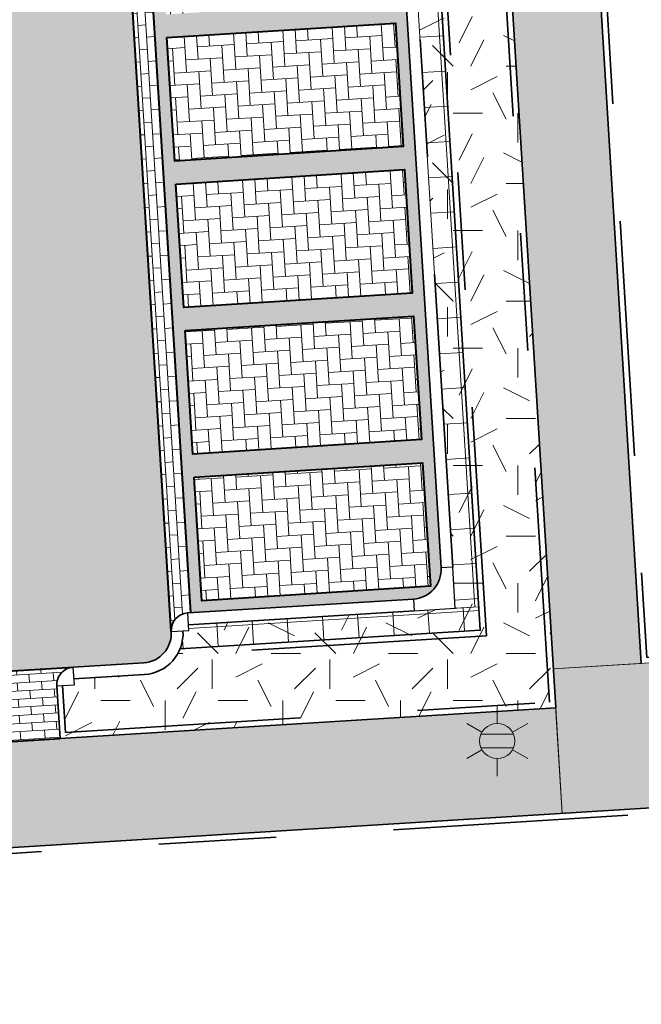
# Model space of a CAD drawing. Header units: metres. Extents: x 162305 to 163132, y 502542 to 502928.
# Tile 191 of 222: x 162502 to 162512, y 502826 to 502843. Entities that reach past the tile are written whole.
import ezdxf
from ezdxf.enums import TextEntityAlignment as Align

# ---------------------------------------------------------------- set-up
doc = ezdxf.new("R2010")
doc.units = ezdxf.units.M
doc.linetypes.add('VH-OPSLUITBAND-SO', pattern=[10, 4, -2, 2, -2])
doc.linetypes.add('VH-TROTTOIRBAND-SO', pattern=[15, 5, -2, 2, -2, 2, -2])
for name, color, linetype, lineweight, true_color in [('B-WE-OV-LICHTMAST-S-200', 190, 'Continuous', 18, 0x7f00ff), ('N-BH-VH-VERHARDING_BETONSTRAATSTEEN-Matje', 253, 'Continuous', 13, 0x828282), ('N-BH-VH-VERHARDING_TEGEL-A', 253, 'Continuous', 13, 0x828282), ('N-BH-VH-VERHARDING_TEGEL-Grijs', 253, 'Continuous', 13, 0x828282), ('N-WE-VH-GOOT_BSS-G', 5, 'Continuous', 35, 0x0000ff), ('N-WE-VH-KANTOPSLUITING_OPSLUITBAND_100X200-G', 150, 'VH-OPSLUITBAND-SO', 35, 0x007fff), ('N-WE-VH-KANTOPSLUITING_TROTTOIRBAND_180X200-G', 6, 'VH-TROTTOIRBAND-SO', 35, 0xff00ff), ('N-WE-VH-VERHARDING_BETONSTRAATSTEEN_DF_HALFSTEENS_EDELGRIJS-A', 254, 'Continuous', 13, 0xbebebe), ('N01-WE-VH-OPENVERHARDING_BETONSTRAATSTEEN-A', 32, 'Continuous', 18, 0xbd5e00)]:
    doc.layers.add(name, color=color, linetype=linetype, lineweight=lineweight, true_color=true_color)
for name, color, linetype, lineweight in [('N-BH-VH-MATERIAALGRENS-G', 7, 'Continuous', 40), ('N-WE-GR-GRAS-A-200', 62, 'Continuous', 18), ('N-WE-VH-KANTOPSLUITING_VOORKANTBAND-G', 50, 'Continuous', 35), ('N-WE-VH-OPENVERHARDING_BETONSTRAATSTEEN-A', 92, 'Continuous', 18), ('N-WE-VH-OPENVERHARDING_TEGEL-A', 92, 'Continuous', 18), ('NW-HOEKELEMENT PARKEERPLAATS', 2, 'Continuous', 30)]:
    doc.layers.add(name, color=color, linetype=linetype, lineweight=lineweight)
doc.layers.add('X-XX-AL-HULPLIJN 01-G', color=1, linetype='Continuous', lineweight=18, true_color=0xff0000, plot=False)
doc.styles.add('NLCS-ISO', font='NLCS-ISO.ttf')
pattern_1 = [(3.036056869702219, (0, 0), (0.2916342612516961, 0.1656787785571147), [0.3, -0.3]), (93.0360568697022, (0, 0), (-0.2995789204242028, -0.01588931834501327), [])]
pattern_2 = [(0, (0, 0), (2, 2), [0.5, -1.5]), (0, (1.1, 1.2), (2, 2), [0.5, -1.5]), (90, (0.2, 0.7000000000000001), (-2, 2), [0.5, -1.5]), (90, (1, 1.4), (-2, 2), [0.5, -1.5]), (45, (0.4, 1.4), (0, 2.00000000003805), [0.5, -2.328427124]), (135, (1.1, 0), (-2.00000000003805, 0), [0.5, -2.328427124]), (26.56505119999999, (0.5, 0.6000000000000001), (2.000000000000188, 8.001289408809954e-10), [0.5, -3.972135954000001]), (26.56505119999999, (1.4, 1.6), (2.000000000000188, 8.001289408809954e-10), [0.5, -3.972135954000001]), (63.43494882, (1.4, 0), (1.019972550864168e-10, 2.000000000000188), [0.4999999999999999, -3.972135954]), (63.43494882, (0.5, 0.9), (1.019972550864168e-10, 2.000000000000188), [0.4999999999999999, -3.972135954]), (63.43494882, (1.2, 0.4), (1.019972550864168e-10, 2.000000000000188), [0.4999999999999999, -3.972135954]), (116.5650512, (0, 1.1), (-8.00129740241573e-10, 2.000000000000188), [0.4999999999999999, -3.972135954]), (153.43494882, (0.4, 0.3), (-2.000000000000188, 1.019979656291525e-10), [0.5, -3.972135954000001])]

# ---------------------------------------------------------------- blocks, each defined once
blk = doc.blocks.new('B-SOV-LICHTMAST-SO')
for p, q in [((9.895807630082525e-10, 1.500000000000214), (1.979077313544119e-09, 3.000000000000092)), ((-1.299038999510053, 0.7500000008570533), (-2.598074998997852, 1.500000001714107)), ((1.299039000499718, 0.7499999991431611), (2.598075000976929, 1.499999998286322)), ((-1.299039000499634, -0.7499999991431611), (-2.598075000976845, -1.499999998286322)), ((1.299038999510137, -0.7500000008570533), (2.598074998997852, -1.500000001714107)), ((-9.895807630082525e-10, -1.500000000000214), (-1.978993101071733e-09, -3.000000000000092))]:
    blk.add_line(p, q)
at = {"flags": 128}
for points in [[(-1.377981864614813, 0.5925925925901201), (1.377981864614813, 0.5925925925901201)], [(-1.377981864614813, -0.5925925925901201), (1.377981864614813, -0.5925925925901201)]]:
    blk.add_lwpolyline(points, dxfattribs=at)
blk.add_circle((0, 0), 1.5)
at = {"style": 'NLCS-ISO'}
blk.add_attdef('TYPE', text='', height=1.8, dxfattribs=at).set_placement((1.979077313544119e-09, 3.000000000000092), align=Align.BOTTOM_CENTER)

msp = doc.modelspace()

# ---------------------------------------------------------------- hatches: boundary and pattern name
at = {"layer": 'N-WE-GR-GRAS-A-200'}
h = msp.add_hatch(dxfattribs=at)
h.set_pattern_fill('AGR-GRAS_02-SO', color=256, scale=0.2, style=0, pattern_type=2)
h.set_pattern_definition(pattern_2)
h.paths.add_polyline_path([(162421.5165590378, 502819.7260517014), (162435.0341480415, 502820.5761715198), (162435.1688183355, 502820.4316233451), (162435.3426501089, 502820.2749681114), (162435.552850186, 502820.1206294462), (162435.8967156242, 502819.9441172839), (162436.2277402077, 502819.8405780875), (162436.6488709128, 502819.7886927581), (162442.0138132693, 502820.0949395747), (162442.1810611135, 502820.2103278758), (162442.3248732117, 502817.9525913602), (162445.007909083, 502818.1234939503), (162446.2444226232, 502817.2507322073), (162443.1915292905, 502817.0609060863), (162443.5109028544, 502811.9245559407), (162442.5054510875, 502811.8576059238), (162442.17, 502817.226), (162424.634, 502816.1300000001), (162424.643, 502815.982), (162424.9671399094, 502810.7714661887), (162422.0807124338, 502810.5898051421)])
edge = h.paths.add_edge_path(flags=16)
edge.add_ellipse((162362.043387, 502852.5697739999), major_axis=(-0.002383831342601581, 0.03742427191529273), ratio=0.9992283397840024, start_angle=0, end_angle=360, ccw=False)
edge = h.paths.add_edge_path(flags=16)
edge.add_ellipse((162362.5847170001, 502843.0740939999), major_axis=(-0.002383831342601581, 0.03742427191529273), ratio=0.9992283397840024, start_angle=0, end_angle=360, ccw=False)
edge = h.paths.add_edge_path(flags=16)
edge.add_ellipse((162361.374981, 502862.4700579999), major_axis=(-0.002383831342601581, 0.03742427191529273), ratio=0.9992283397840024, start_angle=0, end_angle=360, ccw=False)
h.paths.add_polyline_path([(162362.2190213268, 502859.5504481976), (162362.3188333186, 502859.5565773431), (162363.5149332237, 502840.0783135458), (162363.4151212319, 502840.0721844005), (162363.4427023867, 502839.6230304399), (162363.5425143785, 502839.6291595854), (162363.6292576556, 502838.2165615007), (162362.8224999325, 502838.1585549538), (162362.7862460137, 502838.484052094), (162362.7876825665, 502838.4841989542), (162362.7580411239, 502838.7741446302), (162362.163, 502845.4909999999), (162360.89836909, 502866.6763346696), (162361.8778000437, 502866.7387219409), (162362.2912521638, 502860.0057313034), (162362.191440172, 502859.9996021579)])
h.paths.add_polyline_path([(162370.3601271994, 502859.1295107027), (162370.1821962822, 502861.9228857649), (162370.463, 502861.9199999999), (162370.486, 502861.4019999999), (162370.7786257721, 502861.4149999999), (162370.814, 502860.8959999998), (162371.3365986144, 502860.9349999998), (162371.387, 502859.961), (162371.777, 502859.9789999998), (162371.7795167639, 502859.2226011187)])
edge = h.paths.add_edge_path(flags=16)
edge.add_ellipse((162389.543764, 502924.3068979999), major_axis=(-0.002385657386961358, 0.03745293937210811), ratio=0.9992283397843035, start_angle=0, end_angle=360, ccw=False)
edge = h.paths.add_edge_path(flags=16)
edge.add_ellipse((162379.964316, 502923.7109299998), major_axis=(-0.002385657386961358, 0.03745293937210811), ratio=0.9992283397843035, start_angle=0, end_angle=360, ccw=False)
h.paths.add_polyline_path([(162371.042, 502923.0409999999), (162371.029, 502923.5469999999), (162371.0223638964, 502923.6548720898), (162398.1123599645, 502925.3046281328), (162398.1452615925, 502924.7643634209)])
edge = h.paths.add_edge_path(flags=16)
edge.add_ellipse((162472.361153, 502871.472719), major_axis=(-0.002385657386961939, 0.03745293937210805), ratio=0.9992283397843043, start_angle=0, end_angle=360, ccw=False)
edge = h.paths.add_edge_path(flags=16)
edge.add_ellipse((162472.2864730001, 502872.403486), major_axis=(-0.002385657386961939, 0.03745293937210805), ratio=0.9992283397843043, start_angle=0, end_angle=360, ccw=False)
edge = h.paths.add_edge_path(flags=16)
edge.add_ellipse((162481.3114880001, 502872.9735409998), major_axis=(-0.002385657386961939, 0.03745293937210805), ratio=0.9992283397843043, start_angle=0, end_angle=360, ccw=False)
edge = h.paths.add_edge_path(flags=16)
edge.add_ellipse((162481.4002010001, 502872.0775119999), major_axis=(-0.002385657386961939, 0.03745293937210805), ratio=0.9992283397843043, start_angle=0, end_angle=360, ccw=False)
edge = h.paths.add_edge_path(flags=16)
edge.add_ellipse((162491.4805440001, 502873.637313), major_axis=(-0.002385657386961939, 0.03745293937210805), ratio=0.9992283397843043, start_angle=0, end_angle=360, ccw=False)
edge = h.paths.add_edge_path()
edge.add_line((162491.6143036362, 502871.717545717), (162490.495948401, 502871.6572610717))
edge.add_line((162490.495948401, 502871.6572610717), (162490.4911206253, 502871.770458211))
edge.add_line((162490.4911206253, 502871.770458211), (162478.1572766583, 502870.9921482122))
edge.add_line((162478.1572766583, 502870.9921482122), (162470.9743753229, 502870.6049558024))
edge.add_line((162470.9743753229, 502870.6049558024), (162470.8563556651, 502872.5000220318))
edge.add_line((162470.8563556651, 502872.5000220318), (162485.6270000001, 502873.4150000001))
edge.add_line((162485.6270000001, 502873.4150000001), (162493.227, 502873.874))
edge.add_line((162493.227, 502873.874), (162492.8458826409, 502880.3916842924))
edge.add_line((162492.8458826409, 502880.3916842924), (162493.9870089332, 502880.4646632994))
edge.add_line((162493.9870089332, 502880.4646632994), (162494.5185704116, 502871.8740994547))
edge.add_line((162494.5185704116, 502871.8740994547), (162491.6457403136, 502871.7192403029))
edge.add_ellipse((162491.6281880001, 502871.7524060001), major_axis=(-0.002385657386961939, 0.03745293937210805), ratio=0.9992283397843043, start_angle=204.2610710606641, end_angle=514.6215030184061)
h.paths.add_polyline_path([(162503.0755587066, 502855.4427169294), (162503.1753678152, 502855.4488928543), (162503.1815437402, 502855.3490837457), (162507.7228581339, 502855.6300883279), (162508.3250288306, 502845.8984091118), (162508.8258166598, 502845.9293965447), (162509.9220368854, 502845.9962164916), (162508.4797209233, 502869.3054814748), (162502.5611213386, 502868.9392541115), (162502.3616388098, 502868.2951169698), (162502.3731368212, 502866.8913389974)])
h.paths.add_polyline_path([(162538.7342247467, 502870.4526310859), (162538.7367962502, 502870.458550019), (162538.7430412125, 502870.4777147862), (162538.7473811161, 502870.496931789), (162538.7498959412, 502870.5159468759), (162538.7507036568, 502870.5345366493), (162538.7498980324, 502870.5531265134), (162538.7473853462, 502870.5721418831), (162538.7430476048, 502870.5913593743), (162538.7368047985, 502870.6105248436), (162538.7286236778, 502870.6293614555), (162538.7222540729, 502870.6408522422), (162538.7033428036, 502870.9382040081), (162537.9507959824, 502870.8903428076), (162537.9680789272, 502870.6185940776), (162537.964609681, 502870.6106081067), (162537.9583653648, 502870.5914438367), (162537.9540258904, 502870.5722273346), (162537.9515112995, 502870.5532127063), (162537.9507036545, 502870.5346233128), (162537.9515092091, 502870.5160338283), (162537.9540216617, 502870.4970189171), (162537.9583589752, 502870.4778019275), (162537.964601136, 502870.4586369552), (162537.9727813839, 502870.4398007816), (162537.9803143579, 502870.4262100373), (162537.9986571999, 502870.137795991), (162538.7512040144, 502870.1856571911)], flags=16)
edge = h.paths.add_edge_path(flags=16)
edge.add_ellipse((162531.9063522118, 502869.9819825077), major_axis=(-0.2500000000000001, 0), ratio=1, start_angle=-146.51130248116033, end_angle=206.7590416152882, ccw=False)
edge.add_line((162532.1148508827, 502870.1199256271), (162532.1295791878, 502870.0945423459))
edge = h.paths.add_edge_path(flags=16)
edge.add_ellipse((162511.918555, 502869.277477), major_axis=(-0.00238565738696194, 0.03745293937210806), ratio=0.9992283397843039, start_angle=0, end_angle=360, ccw=False)
edge = h.paths.add_edge_path(flags=16)
edge.add_ellipse((162522.496849, 502868.4620289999), major_axis=(-0.00238565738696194, 0.03745293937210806), ratio=0.9992283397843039, start_angle=0, end_angle=360, ccw=False)
edge = h.paths.add_edge_path(flags=16)
edge.add_ellipse((162522.447144, 502869.8904319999), major_axis=(-0.00238565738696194, 0.03745293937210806), ratio=0.9992283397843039, start_angle=0, end_angle=360, ccw=False)
edge = h.paths.add_edge_path(flags=16)
edge.add_ellipse((162532.378619, 502869.05672), major_axis=(-0.00238565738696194, 0.03745293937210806), ratio=0.9992283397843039, start_angle=0, end_angle=360, ccw=False)
edge = h.paths.add_edge_path()
edge.add_line((162511.9016605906, 502867.7473060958), (162510.2102112, 502867.6449842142))
edge.add_line((162510.2102112, 502867.6449842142), (162510.1085309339, 502869.3060766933))
edge.add_line((162510.1085309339, 502869.3060766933), (162538.7403474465, 502871.0777381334))
edge.add_line((162538.7403474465, 502871.0777381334), (162538.8441031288, 502869.3771517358))
edge.add_line((162538.8441031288, 502869.3771517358), (162511.9425193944, 502867.7497777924))
edge.add_ellipse((162511.920191, 502867.7799310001), major_axis=(-0.00238565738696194, 0.03745293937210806), ratio=0.9992283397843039, start_angle=212.895373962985, end_angle=506.7391838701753)
edge = h.paths.add_edge_path(flags=16)
edge.add_ellipse((162554.016631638, 502704.4069191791), major_axis=(-0.2500000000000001, 0), ratio=1, start_angle=-19.78060631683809, end_angle=333.4897362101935, ccw=False)
edge.add_line((162553.7813827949, 502704.4915240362), (162553.7929180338, 502704.5185087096))
edge = h.paths.add_edge_path()
edge.add_ellipse((162551.4431023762, 502714.7606002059), major_axis=(-0.5786424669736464, 0), ratio=1, start_angle=88.32756619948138, end_angle=98.42476321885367)
edge.add_line((162551.5278796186, 502714.1882018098), (162556.303, 502714.513))
edge.add_line((162556.303, 502714.513), (162556.577, 502710.1250000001))
edge.add_line((162556.577, 502710.1250000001), (162556.776, 502710.137))
edge.add_line((162556.776, 502710.137), (162556.8456714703, 502709.2360332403))
edge.add_line((162556.8456714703, 502709.2360332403), (162552.7317102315, 502708.9739843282))
edge.add_line((162552.7317102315, 502708.9739843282), (162552.9859847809, 502704.982074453))
edge.add_line((162552.9859847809, 502704.982074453), (162557.1540978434, 502705.2475726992))
edge.add_line((162557.1540978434, 502705.2475726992), (162557.1710000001, 502705.029))
edge.add_line((162557.1710000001, 502705.029), (162577.095, 502706.273))
edge.add_line((162577.095, 502706.273), (162577.2190000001, 502706.8259999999))
edge.add_line((162577.2190000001, 502706.8259999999), (162577.3048540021, 502705.3783479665))
edge.add_line((162577.3048540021, 502705.3783479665), (162549.7918656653, 502703.6927452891))
edge.add_line((162549.7918656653, 502703.6927452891), (162549.1598177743, 502713.8137040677))
edge.add_line((162549.1598177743, 502713.8137040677), (162549.361875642, 502713.8262496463))
edge.add_line((162549.361875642, 502713.8262496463), (162549.3556780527, 502713.9260674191))
edge.add_line((162549.3556780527, 502713.9260674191), (162550.2635827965, 502713.9824417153))
edge.add_ellipse((162550.2202014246, 502714.6810961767), major_axis=(-0.7000000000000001, 0), ratio=1, start_angle=93.55309047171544, end_angle=128.9931781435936)
edge.add_line((162550.6606609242, 502714.1370415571), (162551.426214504, 502714.1822042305))
edge = h.paths.add_edge_path(flags=16)
edge.add_ellipse((162508.182291, 502708.9626890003), major_axis=(-0.002385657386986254, 0.03745293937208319), ratio=0.9992283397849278, start_angle=0, end_angle=360, ccw=False)
edge = h.paths.add_edge_path(flags=16)
edge.add_ellipse((162498.418432, 502708.1386420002), major_axis=(-0.002385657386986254, 0.03745293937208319), ratio=0.9992283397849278, start_angle=0, end_angle=360, ccw=False)
edge = h.paths.add_edge_path(flags=16)
edge.add_ellipse((162487.92888, 502707.676082), major_axis=(-0.002385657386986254, 0.03745293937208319), ratio=0.9992283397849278, start_angle=0, end_angle=360, ccw=False)
edge = h.paths.add_edge_path(flags=16)
edge.add_ellipse((162478.21442, 502707.1048410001), major_axis=(-0.002385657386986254, 0.03745293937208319), ratio=0.9992283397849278, start_angle=0, end_angle=360, ccw=False)
h.paths.add_polyline_path([(162476.6849999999, 502707.0870000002), (162505.879, 502708.9120000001), (162539.79, 502710.978), (162539.8512384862, 502709.9872224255), (162476.7460532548, 502706.0992192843)])
edge = h.paths.add_edge_path(flags=16)
edge.add_ellipse((162395.834261, 502721.3618740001), major_axis=(-0.002383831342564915, 0.03742427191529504), ratio=0.999228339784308, start_angle=0, end_angle=360, ccw=False)
edge = h.paths.add_edge_path(flags=16)
edge.add_ellipse((162396.470102, 502711.1848960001), major_axis=(-0.002383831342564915, 0.03742427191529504), ratio=0.999228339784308, start_angle=0, end_angle=360, ccw=False)
edge = h.paths.add_edge_path()
edge.add_line((162395.3827017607, 502731.7149209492), (162396.765, 502708.907))
edge.add_line((162396.765, 502708.907), (162397.0362159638, 502704.3002450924))
edge.add_line((162397.0362159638, 502704.3002450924), (162396.2952306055, 502704.2557530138))
edge.add_line((162396.2952306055, 502704.2557530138), (162395.7976409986, 502704.6969723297))
edge.add_line((162395.7976409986, 502704.6969723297), (162394.0179850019, 502733.9348903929))
edge.add_line((162394.0179850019, 502733.9348903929), (162394.9004865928, 502734.9337845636))
edge.add_line((162394.9004865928, 502734.9337845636), (162395.1865293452, 502734.9517658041))
edge.add_line((162395.1865293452, 502734.9517658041), (162395.3786342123, 502731.7820354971))
edge.add_ellipse((162395.364097, 502731.7474740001), major_axis=(-0.002383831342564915, 0.03742427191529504), ratio=0.999228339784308, start_angle=333.5251489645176, end_angle=566.1216927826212)
edge = h.paths.add_edge_path(flags=16)
edge.add_ellipse((162599.331135, 502707.3641609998), major_axis=(-0.002385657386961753, 0.03745293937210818), ratio=0.9992283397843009, start_angle=0, end_angle=360, ccw=False)
edge = h.paths.add_edge_path(flags=16)
edge.add_ellipse((162589.564927, 502706.8229459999), major_axis=(-0.002385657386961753, 0.03745293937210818), ratio=0.9992283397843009, start_angle=0, end_angle=360, ccw=False)
edge = h.paths.add_edge_path()
edge.add_ellipse((162583.9606018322, 502706.2395809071), major_axis=(-0.25, 0), ratio=1, start_angle=93.48921757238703, end_angle=273.4892176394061)
edge.add_line((162583.9453866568, 502706.4891174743), (162583.9425624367, 502706.5354361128))
edge.add_line((162583.9425624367, 502706.5354361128), (162608.977, 502708.0619999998))
edge.add_line((162608.977, 502708.0619999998), (162609.0222481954, 502707.3215365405))
edge.add_line((162609.0222481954, 502707.3215365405), (162583.9881483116, 502705.7878047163))
edge.add_line((162583.9881483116, 502705.7878047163), (162583.9758170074, 502705.9900443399))
edge = h.paths.add_edge_path(flags=16)
edge.add_ellipse((162616.1438289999, 502666.5185710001), major_axis=(-0.002383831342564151, 0.03742427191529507), ratio=0.9992283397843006, start_angle=0, end_angle=360, ccw=False)
edge = h.paths.add_edge_path(flags=16)
edge.add_ellipse((162615.418174, 502676.4011740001), major_axis=(-0.002383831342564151, 0.03742427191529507), ratio=0.9992283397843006, start_angle=0, end_angle=360, ccw=False)
edge = h.paths.add_edge_path()
edge.add_ellipse((162615.4285143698, 502664.8072041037), major_axis=(-0.25, 0), ratio=1, start_angle=33.48920055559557, end_angle=333.4892346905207)
edge.add_line((162615.2048017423, 502664.9187955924), (162615.1525454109, 502664.9448619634))
edge.add_line((162615.1525454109, 502664.9448619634), (162613.958497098, 502684.041838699))
edge.add_line((162613.958497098, 502684.041838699), (162615.1414976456, 502684.115805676))
edge.add_line((162615.1414976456, 502684.115805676), (162615.159, 502683.7990000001))
edge.add_line((162615.159, 502683.7990000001), (162616.3066053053, 502665.5481842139))
edge.add_line((162616.3066053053, 502665.5481842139), (162616.3033225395, 502665.5336481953))
edge.add_line((162616.3033225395, 502665.5336481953), (162616.3008077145, 502665.514633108))
edge.add_line((162616.3008077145, 502665.514633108), (162616.2999999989, 502665.4960433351))
edge.add_line((162616.2999999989, 502665.4960433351), (162616.3008056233, 502665.4774534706))
edge.add_line((162616.3008056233, 502665.4774534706), (162616.3033183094, 502665.4584381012))
edge.add_line((162616.3033183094, 502665.4584381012), (162616.3076560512, 502665.4392206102))
edge.add_line((162616.3076560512, 502665.4392206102), (162616.3138988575, 502665.4200551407))
edge.add_line((162616.3138988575, 502665.4200551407), (162616.314791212, 502665.4180005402))
edge.add_line((162616.314791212, 502665.4180005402), (162616.722, 502658.942))
edge.add_line((162616.722, 502658.942), (162615.5333526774, 502658.8544320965))
edge.add_line((162615.5333526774, 502658.8544320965), (162615.1717733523, 502664.6373404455))
edge.add_line((162615.1717733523, 502664.6373404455), (162615.2200169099, 502664.6692591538))
h.paths.add_polyline_path([(162613.8066207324, 502655.3830135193), (162613.5983157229, 502658.7118775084), (162613.6383711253, 502658.7148283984), (162613.9336933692, 502653.9916007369), (162582.143659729, 502652.0176703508), (162582.0627495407, 502653.3171170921)])
h.paths.add_polyline_path([(162630.4243863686, 502647.5564365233), (162630.6988101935, 502642.625785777), (162628.400261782, 502642.4938657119), (162627.7770362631, 502642.4580970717), (162627.7860277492, 502642.2775601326), (162603.4329293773, 502640.7654094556), (162603.1143130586, 502645.8967066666), (162602.0771908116, 502645.8411463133), (162602.1052835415, 502645.3920240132), (162602.140627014, 502645.3942347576), (162602.4673671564, 502640.0490361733), (162633.8554516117, 502641.9628847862), (162634.1446303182, 502641.9819357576), (162633.8808725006, 502644.367061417), (162633.7172807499, 502644.9995907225), (162633.3784737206, 502645.7268571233), (162632.876258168, 502646.363503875), (162632.2858631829, 502646.8539192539), (162631.6236958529, 502647.2106270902)])
edge = h.paths.add_edge_path(flags=16)
edge.add_ellipse((162567.844551, 502652.1996749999), major_axis=(-0.002385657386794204, 0.03745293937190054), ratio=0.9992283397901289, start_angle=0, end_angle=360, ccw=False)
edge = h.paths.add_edge_path()
edge.add_line((162548.0456737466, 502650.7682154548), (162548.0302749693, 502651.0150177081))
edge.add_line((162548.0302749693, 502651.0150177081), (162549.486, 502651.1087671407))
edge.add_line((162549.486, 502651.1087671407), (162549.486, 502650.5171653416))
edge.add_line((162549.486, 502650.5171653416), (162550.286, 502650.5171653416))
edge.add_line((162550.286, 502650.5171653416), (162550.286, 502651.1602875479))
edge.add_line((162550.286, 502651.1602875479), (162558.5596133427, 502651.6931124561))
edge.add_ellipse((162558.586846, 502651.7189099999), major_axis=(-0.002385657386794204, 0.03745293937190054), ratio=0.9992283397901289, start_angle=129.7834060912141, end_angle=230.2967654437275)
edge.add_line((162558.6171626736, 502651.6968186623), (162573.8774278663, 502652.679587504))
edge.add_line((162573.8774278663, 502652.679587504), (162573.9442433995, 502651.6087087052))
edge.add_line((162573.9442433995, 502651.6087087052), (162548.0933813, 502650.003587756))
edge.add_line((162548.0933813, 502650.003587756), (162548.0496484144, 502650.7045118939))
edge.add_ellipse((162548.027968, 502650.7351350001), major_axis=(-0.002385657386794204, 0.03745293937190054), ratio=0.9992283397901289, start_angle=211.6726546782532, end_angle=328.1783617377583)
edge = h.paths.add_edge_path(flags=16)
edge.add_ellipse((162430.664854, 502659.8648859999), major_axis=(-0.002385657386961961, 0.03745293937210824), ratio=0.999228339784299, start_angle=0, end_angle=360, ccw=False)
edge = h.paths.add_edge_path(flags=16)
edge.add_ellipse((162420.419076, 502659.6422339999), major_axis=(-0.002385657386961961, 0.03745293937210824), ratio=0.999228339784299, start_angle=0, end_angle=360, ccw=False)
edge = h.paths.add_edge_path(flags=16)
edge.add_ellipse((162411.255758, 502659.1550639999), major_axis=(-0.002385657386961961, 0.03745293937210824), ratio=0.999228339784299, start_angle=0, end_angle=360, ccw=False)
h.paths.add_polyline_path([(162435.5066193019, 502661.0433013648), (162435.3233302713, 502659.8573135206), (162409.6329158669, 502658.2621252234), (162409.5620526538, 502659.4211363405), (162417.3110000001, 502659.9086496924), (162417.3110000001, 502659.5641653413), (162418.1110000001, 502659.5641653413), (162418.1110000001, 502659.9623525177)])
edge = h.paths.add_edge_path()
edge.add_arc((162406.536, 502665.135), 0.2500000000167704, 314.1360549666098, 386.7590416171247)
edge.add_line((162406.759226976, 502665.2475598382), (162406.7444974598, 502665.27294495))
edge.add_arc((162406.5359999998, 502665.135), 0.2500000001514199, 33.48920055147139, 53.15212306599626)
edge.add_line((162406.685923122, 502665.3350576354), (162405.617, 502682.119))
edge.add_line((162405.617, 502682.119), (162404.587, 502699.361))
edge.add_line((162404.587, 502699.361), (162405.1143578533, 502699.3935952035))
edge.add_line((162405.1143578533, 502699.3935952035), (162407.5658656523, 502659.2976883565))
edge.add_line((162407.5658656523, 502659.2976883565), (162407.0728233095, 502659.2672141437))
edge.add_line((162407.0728233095, 502659.2672141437), (162407.068, 502659.3430000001))
edge.add_line((162407.068, 502659.3430000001), (162407.062, 502659.4299999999))
edge.add_line((162407.062, 502659.4299999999), (162406.7100911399, 502664.9555779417))
h.paths.add_polyline_path([(162384.1750049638, 502626.9891315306), (162385.0461632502, 502626.5921299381), (162372.824584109, 502599.0138271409), (162371.3350000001, 502595.4950000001), (162370.7215316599, 502593.4947695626), (162370.3940593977, 502591.742593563), (162370.27, 502590.8190000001), (162370.22, 502589.0400000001), (162370.38, 502587.0300000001), (162370.565, 502585.909), (162371.415, 502583.295), (162372.1925058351, 502581.7065360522), (162370.9084498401, 502584.3298946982), (162369.965918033, 502586.8058962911), (162369.7468094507, 502588.0398939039), (162369.6159284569, 502589.5431637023), (162369.6091660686, 502591.0279743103), (162369.7646776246, 502592.5846402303), (162370.1565436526, 502594.4288020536), (162370.7452851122, 502596.21519706), (162373.7388263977, 502603.1545829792), (162382.0728048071, 502622.3892297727), (162383.9823001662, 502627.0156439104)])
h.paths.add_polyline_path([(162633.5463762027, 502600.5126540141), (162633.8283551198, 502595.9714000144), (162634.9231162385, 502596.039376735), (162635.3607743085, 502596.0881576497), (162635.8073451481, 502596.2543479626), (162636.1271517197, 502596.4813361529), (162636.3947428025, 502596.7820698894), (162636.6092821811, 502597.1852952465), (162636.6796266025, 502597.5214881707), (162636.6916618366, 502597.8519463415), (162636.4580000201, 502601.6318122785), (162636.458, 502601.6900000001), (162604.9018155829, 502599.7525513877), (162604.8522315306, 502599.7495070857), (162605.1491306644, 502595.6509770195), (162605.3252974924, 502595.0911310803), (162605.5291921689, 502594.7712351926), (162606.0306337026, 502594.3268080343), (162606.4894983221, 502594.1006345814), (162606.9796067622, 502594.0141961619), (162607.3978853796, 502594.0296818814), (162607.3792933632, 502594.3291052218), (162607.4791011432, 502594.3353025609), (162607.1971222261, 502598.8765565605)])
h = msp.add_hatch(dxfattribs=at)
h.set_pattern_fill('AGR-GRAS_02-SO', color=256, scale=0.2, style=0, pattern_type=2)
h.set_pattern_definition(pattern_2)
h.paths.add_polyline_path([(162502.5038137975, 502830.6598208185), (162502.4526508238, 502831.4630391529), (162502.653262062, 502831.4702676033), (162502.649763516, 502831.5673627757), (162503.846945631, 502831.6449290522), (162504.1171574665, 502831.724027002), (162504.2987277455, 502831.8446405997), (162504.4017327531, 502831.983207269), (162504.480590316, 502832.1407335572), (162504.5047374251, 502832.3275713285), (162504.5021973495, 502832.386813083), (162504.6020064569, 502832.3929890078), (162504.5958305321, 502832.4927981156), (162509.1371449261, 502832.7738026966), (162508.3807784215, 502844.9974400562), (162508.923693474, 502845.0310342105), (162509.9776202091, 502845.0979345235), (162510.8451411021, 502831.0779313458), (162502.4102800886, 502830.5538160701)], flags=0)
at = {"layer": 'N-WE-VH-OPENVERHARDING_BETONSTRAATSTEEN-A', "true_color": 0x333333}
h = msp.add_hatch(dxfattribs=at)
h.set_pattern_fill('AVH-BSS_DIKFORMAAT_HALFST', color=250, scale=2, angle=3.540797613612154, pattern_type=2)
h.set_pattern_definition([(3.540797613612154, (0, 0), (0.4004255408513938, 0.232173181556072), [0.138, -0.138]), (93.54079761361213, (0, 0), (-0.1377365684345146, -0.008522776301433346), [])])
h.paths.add_polyline_path([(162503.2438001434, 502855.1525534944), (162503.1938955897, 502855.149465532, -0.4142135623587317), (162502.8759404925, 502855.4303650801), (162504.3025791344, 502832.3744612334, -0.4142135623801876), (162504.5834786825, 502832.6924163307), (162504.6333832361, 502832.6955042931)])
h = msp.add_hatch(dxfattribs=at)
h.set_pattern_fill('AVH-BSS_DIKFORMAAT_HALFST', color=250, scale=2, angle=184, pattern_type=2)
h.set_pattern_definition([(184, (0, 0), (-0.3985519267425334, -0.2353749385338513), [0.138, -0.138]), (273.9999999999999, (0, 0), (0.1376638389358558, 0.009626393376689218), [])])
h.paths.add_polyline_path([(162497.0511438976, 502854.7680646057), (162493.2583978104, 502854.5333794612, 0.4142135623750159), (162492.7902318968, 502854.0034542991), (162494.118055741, 502832.5444961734, 0.414213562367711), (162494.647980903, 502832.0763302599), (162498.4407269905, 502832.3110154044)])
h.paths.add_polyline_path([(162493.5681313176, 502844.7272702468), (162493.4345167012, 502846.8295504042), (162497.3231517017, 502847.0767003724), (162497.4567663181, 502844.9744202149)], flags=16)
h.paths.add_polyline_path([(162497.4775498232, 502844.5814726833), (162497.6111644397, 502842.479192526), (162493.7225294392, 502842.2320425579), (162493.5889148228, 502844.3343227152)], flags=16)
h.paths.add_polyline_path([(162493.4137331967, 502847.2224979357), (162493.2801185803, 502849.3247780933), (162497.1687535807, 502849.5719280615), (162497.3023681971, 502847.4696479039)], flags=16)
h.paths.add_polyline_path([(162497.6319479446, 502842.0862449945), (162497.765562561, 502839.9839648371), (162493.8769275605, 502839.7368148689), (162493.7433129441, 502841.8390950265)], flags=16)
h.paths.add_polyline_path([(162493.2593350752, 502849.7177256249), (162493.1257204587, 502851.8200057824), (162497.0143554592, 502852.0671557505), (162497.1479700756, 502849.964875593)], flags=16)
h.paths.add_polyline_path([(162497.7863460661, 502839.5910173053), (162497.9199606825, 502837.4887371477), (162494.031325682, 502837.2415871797), (162493.8977110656, 502839.343867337)], flags=16)
h.paths.add_polyline_path([(162493.1049369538, 502852.2129533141), (162492.9713223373, 502854.3152334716), (162496.8599573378, 502854.5623834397), (162496.9935719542, 502852.4601032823)], flags=16)
h.paths.add_polyline_path([(162497.9407441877, 502837.0957896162), (162498.0743588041, 502834.9935094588), (162494.1857238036, 502834.7463594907), (162494.0521091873, 502836.8486396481)], flags=16)
h.paths.add_polyline_path([(162498.0951423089, 502834.6005619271), (162498.2287569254, 502832.4982817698), (162494.3401219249, 502832.2511318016), (162494.2065073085, 502834.3534119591)], flags=16)
h.paths.add_polyline_path([(162504.6333832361, 502832.6955042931), (162508.4261293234, 502832.9301894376, 0.4142135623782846), (162508.8942952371, 502833.4601145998), (162507.566471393, 502854.9190727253, 0.4142135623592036), (162507.036546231, 502855.3872386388), (162503.2438001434, 502855.1525534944)])
h.paths.add_polyline_path([(162507.9619976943, 502845.231526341), (162508.0956123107, 502843.1292461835), (162504.2069773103, 502842.8820962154), (162504.0733626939, 502844.9843763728)], flags=16)
h.paths.add_polyline_path([(162504.0525791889, 502845.3773239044), (162503.9189645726, 502847.4796040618), (162507.807599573, 502847.7267540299), (162507.9412141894, 502845.6244738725)], flags=16)
h.paths.add_polyline_path([(162508.1163958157, 502842.7362986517), (162508.2500104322, 502840.6340184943), (162504.3613754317, 502840.3868685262), (162504.2277608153, 502842.4891486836)], flags=16)
h.paths.add_polyline_path([(162503.8981810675, 502847.8725515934), (162503.764566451, 502849.9748317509), (162507.6532014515, 502850.221981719), (162507.7868160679, 502848.1197015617)], flags=16)
h.paths.add_polyline_path([(162508.2707939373, 502840.2410709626), (162508.4044085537, 502838.1387908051), (162504.5157735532, 502837.891640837), (162504.3821589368, 502839.9939209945)], flags=16)
h.paths.add_polyline_path([(162503.7437829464, 502850.3677792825), (162503.61016833, 502852.4700594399), (162507.4988033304, 502852.717209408), (162507.6324179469, 502850.6149292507)], flags=16)
h.paths.add_polyline_path([(162508.4251920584, 502837.7458432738), (162508.5588066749, 502835.6435631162), (162504.6701716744, 502835.396413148), (162504.536557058, 502837.4986933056)], flags=16)
h.paths.add_polyline_path([(162503.5893848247, 502852.8630069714), (162503.4557702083, 502854.9652871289), (162507.3444052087, 502855.212437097), (162507.4780198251, 502853.1101569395)], flags=16)
h.paths.add_polyline_path([(162508.57959018, 502835.2506155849), (162508.7132047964, 502833.1483354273), (162504.8245697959, 502832.9011854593), (162504.6909551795, 502835.0034656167)], flags=16)
at = {"layer": 'N-WE-VH-OPENVERHARDING_BETONSTRAATSTEEN-A', "true_color": 0xffffff}
h = msp.add_hatch(dxfattribs=at)
h.set_pattern_fill('AVH-BSS_KEIFORMAAT_ELLEBOOG', scale=2, angle=3.495555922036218, pattern_type=2)
h.set_pattern_definition([(3.495555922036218, (0, 0), (0.1968053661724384, 0.2224132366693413), [0.63, -0.21]), (273.4955559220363, (-0.02560787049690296, 0.4192186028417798), (0.1968053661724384, 0.2224132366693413), [0.63, -0.21])])
h.paths.add_polyline_path([(162504.6909551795, 502835.0034656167), (162508.57959018, 502835.2506155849), (162508.7132047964, 502833.1483354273), (162504.8245697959, 502832.9011854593)])
h.paths.add_polyline_path([(162504.536557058, 502837.4986933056), (162508.4251920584, 502837.7458432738), (162508.5588066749, 502835.6435631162), (162504.6701716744, 502835.396413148)])
h.paths.add_polyline_path([(162504.3821589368, 502839.9939209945), (162508.2707939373, 502840.2410709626), (162508.4044085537, 502838.1387908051), (162504.5157735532, 502837.891640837)])
h.paths.add_polyline_path([(162504.2277608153, 502842.4891486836), (162508.1163958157, 502842.7362986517), (162508.2500104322, 502840.6340184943), (162504.3613754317, 502840.3868685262)])
h.paths.add_polyline_path([(162504.0733626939, 502844.9843763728), (162507.9619976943, 502845.231526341), (162508.0956123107, 502843.1292461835), (162504.2069773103, 502842.8820962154)])
h.paths.add_polyline_path([(162503.9189645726, 502847.4796040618), (162507.807599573, 502847.7267540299), (162507.9412141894, 502845.6244738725), (162504.0525791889, 502845.3773239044)])
h.paths.add_polyline_path([(162503.764566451, 502849.9748317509), (162507.6532014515, 502850.221981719), (162507.7868160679, 502848.1197015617), (162503.8981810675, 502847.8725515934)])
h.paths.add_polyline_path([(162503.61016833, 502852.4700594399), (162507.4988033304, 502852.717209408), (162507.6324179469, 502850.6149292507), (162503.7437829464, 502850.3677792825)])
h.paths.add_polyline_path([(162503.4557702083, 502854.9652871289), (162507.3444052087, 502855.212437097), (162507.4780198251, 502853.1101569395), (162503.5893848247, 502852.8630069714)])
h.paths.add_polyline_path([(162494.2065073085, 502834.3534119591), (162498.0951423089, 502834.6005619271), (162498.2287569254, 502832.4982817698), (162494.3401219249, 502832.2511318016)])
h.paths.add_polyline_path([(162494.0521091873, 502836.8486396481), (162497.9407441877, 502837.0957896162), (162498.0743588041, 502834.9935094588), (162494.1857238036, 502834.7463594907)])
h.paths.add_polyline_path([(162493.8977110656, 502839.343867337), (162497.7863460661, 502839.5910173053), (162497.9199606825, 502837.4887371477), (162494.031325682, 502837.2415871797)])
h.paths.add_polyline_path([(162493.7433129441, 502841.8390950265), (162497.6319479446, 502842.0862449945), (162497.765562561, 502839.9839648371), (162493.8769275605, 502839.7368148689)])
h.paths.add_polyline_path([(162493.5889148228, 502844.3343227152), (162497.4775498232, 502844.5814726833), (162497.6111644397, 502842.479192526), (162493.7225294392, 502842.2320425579)])
h.paths.add_polyline_path([(162493.4345167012, 502846.8295504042), (162497.3231517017, 502847.0767003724), (162497.4567663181, 502844.9744202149), (162493.5681313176, 502844.7272702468)])
h.paths.add_polyline_path([(162493.2801185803, 502849.3247780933), (162497.1687535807, 502849.5719280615), (162497.3023681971, 502847.4696479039), (162493.4137331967, 502847.2224979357)])
h.paths.add_polyline_path([(162493.1257204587, 502851.8200057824), (162497.0143554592, 502852.0671557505), (162497.1479700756, 502849.964875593), (162493.2593350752, 502849.7177256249)])
h.paths.add_polyline_path([(162492.9713223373, 502854.3152334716), (162496.8599573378, 502854.5623834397), (162496.9935719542, 502852.4601032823), (162493.1049369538, 502852.2129533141)])
at = {"layer": 'N-WE-VH-OPENVERHARDING_BETONSTRAATSTEEN-A', "true_color": 0x333333}
h = msp.add_hatch(dxfattribs=at)
h.set_pattern_fill('AVH-BSS_DIKFORMAAT_HALFST', color=250, scale=2, angle=273.5396297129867, pattern_type=2)
h.set_pattern_definition([(273.5396297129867, (0, 0), (0.2321650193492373, -0.4004302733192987), [0.138, -0.138]), (3.539629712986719, (0, 0), (-0.008519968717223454, 0.1377367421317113), [])])
edge = h.paths.add_edge_path()
edge.add_arc((162502.6532437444, 502831.4705613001), 0.2999999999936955, 96.07759775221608, 183.5969984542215)
edge.add_line((162502.3538347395, 502831.4517398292), (162502.4102800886, 502830.5538160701))
edge.add_line((162502.4102800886, 502830.5538160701), (162502.4103055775, 502830.5533986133))
edge.add_line((162502.4103055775, 502830.5533986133), (162500.913167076, 502830.4607902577))
edge.add_line((162500.913167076, 502830.4607902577), (162500.8566947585, 502831.3591430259))
edge.add_arc((162500.5572857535, 502831.340321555), 0.2999999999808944, 3.596998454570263, 93.54082517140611)
edge.add_line((162500.538757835, 502831.6397488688), (162500.5387396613, 502831.640042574))
edge.add_line((162500.5387396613, 502831.640042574), (162502.6214811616, 502831.768875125))
at = {"layer": 'N-WE-VH-OPENVERHARDING_TEGEL-A', "true_color": 0x333333}
h = msp.add_hatch(dxfattribs=at)
h.set_pattern_fill('AVH-TEGEL_300X300_HALFST', color=250, angle=273.0855276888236, pattern_type=2)
h.set_pattern_definition([(273.0855276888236, (0, 0), (0.1659305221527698, -0.2914911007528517), [0.2999999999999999, -0.2999999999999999]), (3.085527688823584, (0, 0), (-0.0161479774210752, 0.2995650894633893), [])])
h.paths.add_polyline_path([(162510.8039293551, 502831.7392081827), (162512.3022179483, 502831.8323631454), (162510.0026119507, 502869.399713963), (162508.4797209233, 502869.3054814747)])
h = msp.add_hatch(dxfattribs=at)
h.set_pattern_fill('AVH-TEGEL_400X600_BLOK', color=250, angle=183.5407976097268, pattern_type=2)
h.set_pattern_definition([(183.5407976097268, (162487.9054792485, 502857.4472246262), (0.03705554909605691, -0.5988546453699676), []), (273.5407976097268, (162487.9054792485, 502857.4472246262), (0.3992364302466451, 0.02470369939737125), [])])
h.paths.add_polyline_path([(162508.1220945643, 502855.6547920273), (162509.5363813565, 502832.7985063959), (162509.1371449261, 502832.7738026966), (162507.722858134, 502855.6300883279)])
h = msp.add_hatch(dxfattribs=at)
h.set_pattern_fill('AVH-TEGEL_300X300_HALFST', color=250, angle=3.036056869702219, pattern_type=2)
h.set_pattern_definition(pattern_1)
h.paths.add_polyline_path([(162541.0442036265, 502834.9589296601), (162541.1237633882, 502833.7079696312), (162541.2799311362, 502831.1652436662), (162510.956792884, 502829.2810608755), (162510.8039293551, 502831.7392081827), (162514.9974338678, 502831.9999361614), (162515.0074851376, 502831.8399285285), (162539.7617208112, 502833.3949262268)])
h = msp.add_hatch(dxfattribs=at)
h.set_pattern_fill('AVH-TEGEL_400X600_BLOK', color=250, angle=93.54079761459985, pattern_type=2)
h.set_pattern_definition([(93.54079761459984, (162487.9054792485, 502857.4472246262), (-0.598854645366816, -0.03705554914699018), []), (183.5407976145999, (162487.9054792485, 502857.4472246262), (0.02470369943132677, -0.399236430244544), [])])
edge = h.paths.add_edge_path()
edge.add_arc((162503.8035335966, 502832.343581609), 0.6999999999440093, 338.1638641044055, 363.5407976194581)
edge.add_line((162504.5021973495, 502832.386813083), (162504.6020064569, 502832.3929890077))
edge.add_line((162504.6020064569, 502832.3929890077), (162504.5958305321, 502832.4927981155))
edge.add_line((162504.5958305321, 502832.4927981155), (162509.5363813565, 502832.7985063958))
edge.add_line((162509.5363813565, 502832.7985063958), (162509.5610850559, 502832.3992699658))
edge.add_line((162509.5610850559, 502832.3992699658), (162509.4134944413, 502832.390137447))
edge.add_line((162509.4134944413, 502832.390137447), (162508.6608655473, 502832.3435667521))
edge.add_line((162508.6608655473, 502832.3435667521), (162504.4533095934, 502832.0832142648))
h = msp.add_hatch(dxfattribs=at)
h.set_pattern_fill('AVH-TEGEL_300X300_HALFST', color=250, angle=3.036056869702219, pattern_type=2)
h.set_pattern_definition(pattern_1)
h.paths.add_polyline_path([(162510.956792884, 502829.2810608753), (162483.4990662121, 502827.5749255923), (162483.5291791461, 502827.0875835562), (162481.7326438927, 502826.9759526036), (162479.636653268, 502826.8469531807), (162479.4949110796, 502829.1443884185), (162481.2923558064, 502829.2412792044), (162490.8446053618, 502829.8370631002), (162492.3417683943, 502829.9300916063), (162500.913167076, 502830.4607902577), (162502.4103055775, 502830.5533986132), (162510.8451411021, 502831.0779313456)])
at = {"layer": 'N01-WE-VH-OPENVERHARDING_BETONSTRAATSTEEN-A'}
h = msp.add_hatch(dxfattribs=at)
h.set_pattern_fill('AVH-BSS_LINGEFORMAAT_KEPER', color=256, scale=2, angle=93.54079761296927, pattern_type=2)
h.set_pattern_definition([(138.5407976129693, (0, 0), (-0.2258422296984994, -0.0139745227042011), [0.64, -0.32]), (228.5407976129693, (-0.1199083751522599, 0.1059338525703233), (0.2258422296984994, 0.01397452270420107), [0.6399999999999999, -0.32])])
edge = h.paths.add_edge_path()
edge.add_arc((162505.1165937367, 502867.794893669), 2.999999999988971, 93.54079761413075, 183.5407976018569)
edge.add_line((162502.1223205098, 502867.6096159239), (162504.3025791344, 502832.3744612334))
edge.add_arc((162503.8035335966, 502832.343581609), 0.4999999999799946, -86.44439492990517, 3.5407976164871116, ccw=False)
edge.add_line((162503.8345421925, 502831.8445440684), (162502.6346380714, 502831.7699837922))
edge.add_arc((162502.6532437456, 502831.4705612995), 0.300000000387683, 93.55570390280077, 96.07759751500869)
edge.add_line((162502.6214811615, 502831.768875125), (162500.5387396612, 502831.6400425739))
edge.add_line((162500.5387396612, 502831.6400425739), (162500.5386800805, 502831.6397440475))
edge.add_line((162500.5386800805, 502831.6397440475), (162499.338632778, 502831.5651748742))
edge.add_arc((162499.3076241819, 502832.0642124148), 0.4999999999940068, 183.5556050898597, 273.55560507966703, ccw=False)
edge.add_line((162498.8085866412, 502832.0332038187), (162497.3764745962, 502855.1775633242))
edge.add_line((162497.3764745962, 502855.1775633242), (162497.3739439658, 502855.2147181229))
edge.add_line((162497.3739439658, 502855.2147181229), (162496.6449678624, 502866.6548274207))
edge.add_line((162496.6449678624, 502866.6548274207), (162496.4217274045, 502870.2626159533))
edge.add_line((162496.4217274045, 502870.2626159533), (162504.931315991, 502870.7891668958))

# ---------------------------------------------------------------- linework, layer by layer
at = {"layer": 'N-BH-VH-MATERIAALGRENS-G'}
for p, q in [((162504.3025791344, 502832.3744612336), (162502.8759404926, 502855.43036508)), ((162504.6333832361, 502832.695504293), (162503.2438001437, 502855.1525534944)), ((162500.5387372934, 502831.6400430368), (162502.6347311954, 502831.7696947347)), ((162500.9131670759, 502830.4607902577), (162502.4103055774, 502830.5533986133))]:
    msp.add_line(p, q, dxfattribs=at)
at = {"layer": 'N-BH-VH-MATERIAALGRENS-G', "flags": 128}
for points in [[(162504.2277608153, 502842.4891486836), (162508.1163958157, 502842.7362986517), (162508.2500104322, 502840.6340184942), (162504.3613754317, 502840.3868685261), (162504.2277608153, 502842.4891486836)], [(162504.3821589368, 502839.9939209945), (162508.2707939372, 502840.2410709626), (162508.4044085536, 502838.1387908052), (162504.5157735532, 502837.891640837), (162504.3821589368, 502839.9939209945)], [(162504.536557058, 502837.4986933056), (162508.4251920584, 502837.7458432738), (162508.5588066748, 502835.6435631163), (162504.6701716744, 502835.3964131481), (162504.536557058, 502837.4986933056)], [(162504.6909551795, 502835.0034656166), (162508.57959018, 502835.2506155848), (162508.7132047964, 502833.1483354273), (162504.8245697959, 502832.9011854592), (162504.6909551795, 502835.0034656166)]]:
    msp.add_lwpolyline(points, dxfattribs=at)
at = {"layer": 'N-BH-VH-VERHARDING_BETONSTRAATSTEEN-Matje', "flags": 128}
for points in [[(162504.2277608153, 502842.4891486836), (162508.1163958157, 502842.7362986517), (162508.2500104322, 502840.6340184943), (162504.3613754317, 502840.3868685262), (162504.2277608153, 502842.4891486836)], [(162504.3821589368, 502839.9939209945), (162508.2707939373, 502840.2410709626), (162508.4044085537, 502838.1387908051), (162504.5157735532, 502837.891640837), (162504.3821589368, 502839.9939209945)], [(162504.536557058, 502837.4986933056), (162508.4251920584, 502837.7458432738), (162508.5588066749, 502835.6435631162), (162504.6701716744, 502835.396413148), (162504.536557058, 502837.4986933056)], [(162504.6909551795, 502835.0034656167), (162508.57959018, 502835.2506155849), (162508.7132047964, 502833.1483354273), (162504.8245697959, 502832.9011854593), (162504.6909551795, 502835.0034656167)]]:
    msp.add_lwpolyline(points, dxfattribs=at)
at = {"layer": 'N-BH-VH-VERHARDING_TEGEL-A'}
msp.add_line((162509.1371449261, 502832.7738026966), (162509.5363813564, 502832.7985063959), dxfattribs=at)
at = {"layer": 'N-BH-VH-VERHARDING_TEGEL-A', "flags": 128}
msp.add_lwpolyline([(162508.1220945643, 502855.6547920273), (162509.5363813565, 502832.7985063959), (162509.1371449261, 502832.7738026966), (162507.722858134, 502855.6300883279), (162508.1220945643, 502855.6547920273)], dxfattribs=at)
msp.add_lwpolyline([(162504.4533095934, 502832.0832142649, 0.1111825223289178), (162504.5021973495, 502832.386813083), (162504.6020064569, 502832.3929890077), (162504.5958305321, 502832.4927981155), (162509.5363813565, 502832.7985063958), (162509.5610850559, 502832.3992699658), (162509.4134944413, 502832.390137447), (162508.6608655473, 502832.3435667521), (162504.4533095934, 502832.0832142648)], format="xyb", dxfattribs=at)
at = {"layer": 'N-BH-VH-VERHARDING_TEGEL-Grijs'}
msp.add_line((162510.8451411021, 502831.0779313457), (162510.956792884, 502829.2810608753), dxfattribs=at)
at = {"layer": 'N-BH-VH-VERHARDING_TEGEL-Grijs', "flags": 128}
msp.add_lwpolyline([(162510.956792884, 502829.2810608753), (162483.4990662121, 502827.5749255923), (162483.5291791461, 502827.0875835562), (162481.7326438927, 502826.9759526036), (162479.636653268, 502826.8469531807), (162479.4949110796, 502829.1443884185), (162481.2923558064, 502829.2412792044), (162490.8446053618, 502829.8370631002), (162492.3417683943, 502829.9300916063), (162500.913167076, 502830.4607902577), (162502.4103055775, 502830.5533986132), (162510.8451411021, 502831.0779313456), (162510.956792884, 502829.2810608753)], close=True, dxfattribs=at)
at = {"layer": 'N-WE-VH-GOOT_BSS-G'}
msp.add_line((162504.6333832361, 502832.695504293), (162503.2438001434, 502855.1525534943), dxfattribs=at)
at = {"layer": 'N-WE-VH-KANTOPSLUITING_OPSLUITBAND_100X200-G'}
for points in [[(162510.1085309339, 502869.3060766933), (162512.396, 502831.937), (162515.091, 502832.1060000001), (162515.101, 502831.946), (162539.712, 502833.492), (162540.942, 502834.992), (162538.7342523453, 502871.1776386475)], [(162503.0508550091, 502855.8419533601), (162508.1910240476, 502856.1600134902), (162509.6670700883, 502832.3056367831), (162504.4015969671, 502831.9798231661)], [(162502.453643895, 502831.4579157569), (162502.5038137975, 502830.6598208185), (162510.7391576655, 502831.1715387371), (162509.8839870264, 502844.991949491), (162508.8858959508, 502844.9301902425)], [(162542.0171017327, 502831.1108562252), (162487.398, 502827.717), (162489.026, 502798.7800000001)]]:
    msp.add_lwpolyline(points, dxfattribs=at)
at = {"layer": 'N-WE-VH-KANTOPSLUITING_TROTTOIRBAND_180X200-G'}
for p, q in [((162509.0939134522, 502833.4724664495), (162507.7660896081, 502854.9314245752)), ((162508.4384811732, 502832.7305712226), (162504.5958305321, 502832.4927981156))]:
    msp.add_line(p, q, dxfattribs=at)
msp.add_lwpolyline([(162504.5021973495, 502832.3868130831, -0.4141378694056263), (162503.846945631, 502831.6449290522), (162502.6470679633, 502831.5703704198)], format="xyb", dxfattribs=at)
at = {"layer": 'N-WE-VH-KANTOPSLUITING_VOORKANTBAND-G'}
for points in [[(162539.7617208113, 502833.3949262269), (162541.0442036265, 502834.9589296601), (162538.834066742, 502871.1837284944), (162510.0026119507, 502869.399713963), (162512.3023057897, 502831.8309281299)], [(162503.0570309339, 502855.7421442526), (162508.0973908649, 502856.0540284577), (162509.5610850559, 502832.3992699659), (162504.4533095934, 502832.0832142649)], [(162535.0208102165, 502818.6361673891), (162534.9508550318, 502819.7089190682), (162535.3807506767, 502819.7354828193), (162542.3874769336, 502826.807579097), (162542.1106431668, 502831.2168614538), (162487.2925735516, 502827.8106420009), (162488.9318061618, 502798.6739871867), (162536.1323174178, 502801.5913804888), (162535.0143029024, 502818.7359560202)]]:
    msp.add_lwpolyline(points, dxfattribs=at)
msp.add_lwpolyline([(162502.8759404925, 502855.4303650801, 0.4142135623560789), (162503.1938955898, 502855.149465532), (162507.0365462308, 502855.3872386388, -0.4142135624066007), (162507.566471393, 502854.9190727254), (162508.8942952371, 502833.4601145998, -0.4142135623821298), (162508.4261293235, 502832.9301894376), (162504.5834786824, 502832.6924163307, 0.4142135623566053), (162504.3025791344, 502832.3744612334, -0.4141378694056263), (162503.8345421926, 502831.8445440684), (162502.6346380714, 502831.7699837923, 0.4144246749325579), (162502.3538347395, 502831.4517398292), (162502.4102800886, 502830.5538160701), (162510.8451411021, 502831.0779313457), (162509.9776202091, 502845.0979345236), (162508.879720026, 502845.0299993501)], format="xyb", dxfattribs=at)
at = {"layer": 'N-WE-VH-VERHARDING_BETONSTRAATSTEEN_DF_HALFSTEENS_EDELGRIJS-A', "flags": 128}
msp.add_lwpolyline([(162502.6214811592, 502831.768875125, 0.4015889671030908), (162502.3538347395, 502831.4517398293), (162502.3538347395, 502831.4517398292), (162502.4102800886, 502830.5538160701), (162502.4103055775, 502830.5533986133), (162500.913167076, 502830.4607902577), (162500.8566947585, 502831.3591430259), (162500.8566947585, 502831.3591430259), (162500.8566947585, 502831.3591430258, 0.4139264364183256), (162500.538757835, 502831.6397488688), (162500.5387396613, 502831.640042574), (162502.6214811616, 502831.768875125)], format="xyb", dxfattribs=at)
at = {"layer": 'NW-HOEKELEMENT PARKEERPLAATS', "flags": 128}
for points in [[(162508.4261293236, 502832.9301894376), (162508.4384811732, 502832.7305712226), (162509.1371449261, 502832.7738026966), (162509.0939134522, 502833.4724664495), (162508.8942952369, 502833.4601145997)], [(162504.3025791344, 502832.3744612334), (162504.6020064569, 502832.3929890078), (162504.5834786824, 502832.6924163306)], [(162502.3538347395, 502831.4517398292), (162502.653262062, 502831.4702676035), (162502.6347342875, 502831.7696949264)]]:
    msp.add_lwpolyline(points, dxfattribs=at)
at = {"layer": 'X-XX-AL-HULPLIJN 01-G', "flags": 128}
for points in [[(162510.8039293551, 502831.7392081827), (162512.3022179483, 502831.8323631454), (162510.0026119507, 502869.399713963), (162508.4797209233, 502869.3054814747)], [(162541.0442036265, 502834.9589296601), (162541.1237633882, 502833.7079696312), (162541.2799311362, 502831.1652436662), (162510.956792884, 502829.2810608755), (162510.8039293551, 502831.7392081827), (162514.9974338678, 502831.9999361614), (162515.0074851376, 502831.8399285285), (162539.7617208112, 502833.3949262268)]]:
    msp.add_lwpolyline(points, close=True, dxfattribs=at)

# ---------------------------------------------------------------- block references
at = {"layer": 'B-WE-OV-LICHTMAST-S-200', "xscale": 0.2, "yscale": 0.2}
msp.add_blockref('B-SOV-LICHTMAST-SO', (162509.8500000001, 502830.513), dxfattribs=at)

doc.saveas('drawing.dxf')
